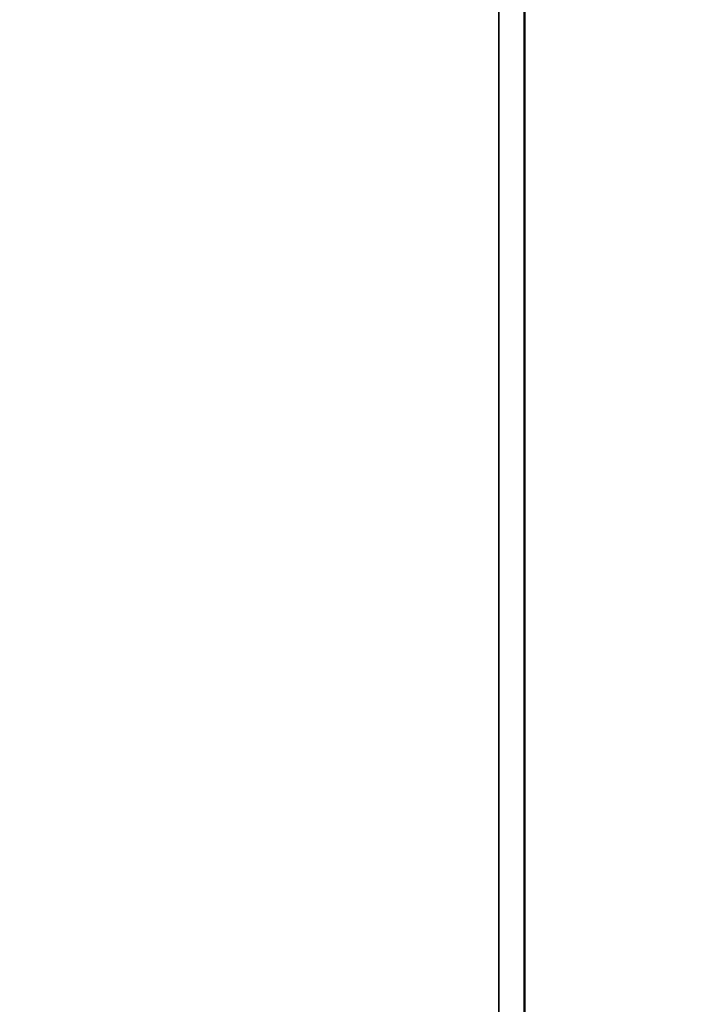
# Model space of a CAD drawing. Header units: inches. Extents: x 0 to 136, y 2 to 86.
# Tile 24 of 61: x 60.01 to 63.06, y 38.92 to 43.28. Entities that reach past the tile are written whole.
import ezdxf

# ---------------------------------------------------------------- set-up
doc = ezdxf.new("R2010")
doc.units = ezdxf.units.IN
doc.header["$LTSCALE"] = 4
doc.header["$MEASUREMENT"] = 0
for name, color, linetype, lineweight in [('Dimension (ANSI)', 7, 'Continuous', 25), ('Visible (ANSI)', 7, 'Continuous', 50), ('Visible Narrow (ANSI)', 7, 'Continuous', 35)]:
    doc.layers.add(name, color=color, linetype=linetype, lineweight=lineweight)
doc.styles.add('Dimension Text (ANSI)', font='tahoma.ttf')
doc.dimstyles.new('Dual Dimension', dxfattribs={"dimscale": 4, "dimtxt": 0.12, "dimasz": 0.098425, "dimexe": 0.125, "dimexo": 0.0625, "dimgap": 0.031496, "dimtad": 0, "dimtih": 1, "dimtoh": 1, "dimrnd": 1e-08, "dimzin": 4, "dimdsep": 46, "dimtxsty": 'Dimension Text (ANSI)', "dimcen": 0.09, "dimdle": 0.393701, "dimclrd": 256, "dimclre": 256, "dimclrt": 256, "dimadec": 0, "dimazin": 1, "dimtfac": 1, "dimtofl": 0, "dimtmove": 0, "dimatfit": 3, "dimfxl": 1, "dimtolj": 1, "dimtzin": 4, "dimlwd": -1, "dimlwe": -1, "dimarcsym": 0})

# ---------------------------------------------------------------- blocks, each defined once
blk = doc.blocks.new('*D10')
at = {"layer": 'Defpoints', "color": 0, "transparency": 16777216}
for p in [(51.0721, 43.2608), (63.0632, 29.1302), (51.0721, 21.5929)]:
    blk.add_point(p, dxfattribs=at)
at = {"layer": 'Dimension (ANSI)', "transparency": 16777216}
for p, q in [((51.0721, 43.0108), (51.0721, 21.0929)), ((63.0632, 28.8802), (63.0632, 21.0929)), ((51.4658, 21.5929), (54.7936, 21.5929)), ((62.6695, 21.5929), (59.264, 21.5929))]:
    blk.add_line(p, q, dxfattribs=at)
for points in [[(51.4658, 21.6585), (51.4658, 21.5273), (51.0721, 21.5929)], [(62.6695, 21.6585), (62.6695, 21.5273), (63.0632, 21.5929)]]:
    blk.add_solid(points, dxfattribs=at)
at = {"layer": 'Dimension (ANSI)', "transparency": 16777216, "insert": (57.0288, 22.5445), "char_height": 0.48, "attachment_point": 2, "style": 'Dimension Text (ANSI)'}
blk.add_mtext('\\A1;{\\H3.0x;(}\\S11.99^ 304.6 mm;{\\H3.0x;)}', dxfattribs=at)

msp = doc.modelspace()

# ---------------------------------------------------------------- linework, layer by layer
at = {"layer": 'Visible (ANSI)'}
msp.add_line((62.2522, 63.0168), (62.2522, 27.0168), dxfattribs=at)
at = {"layer": 'Visible Narrow (ANSI)'}
msp.add_line((62.1388, 27.0168), (62.1388, 63.0168), dxfattribs=at)

# ---------------------------------------------------------------- dimensions: what is measured, and where the dimension line sits
at = {"layer": 'Dimension (ANSI)'}
dim = msp.add_linear_dim(base=(51.0721, 21.5929), p1=(63.0632, 29.1302), p2=(51.0721, 43.2608), angle=180, text='{\\H3.0x;(}\\S<>^ 304.6 mm;{\\H3.0x;)}', dimstyle='Dual Dimension', override={"dimgap": 0.031496, "dimtih": 0, "dimtoh": 0, "dimdec": 2, "dimpost": '\\X', "dimtol": 0, "dimlim": 0, "dimtp": 0, "dimtm": 0, "dimtdec": 2, "dimatfit": 1}, dxfattribs=at)
dim.commit()
dim.dimension.update_dxf_attribs({"geometry": '*D10', "text_midpoint": (57.0288, 21.5929), "dimtype": 160})

doc.saveas('drawing.dxf')
